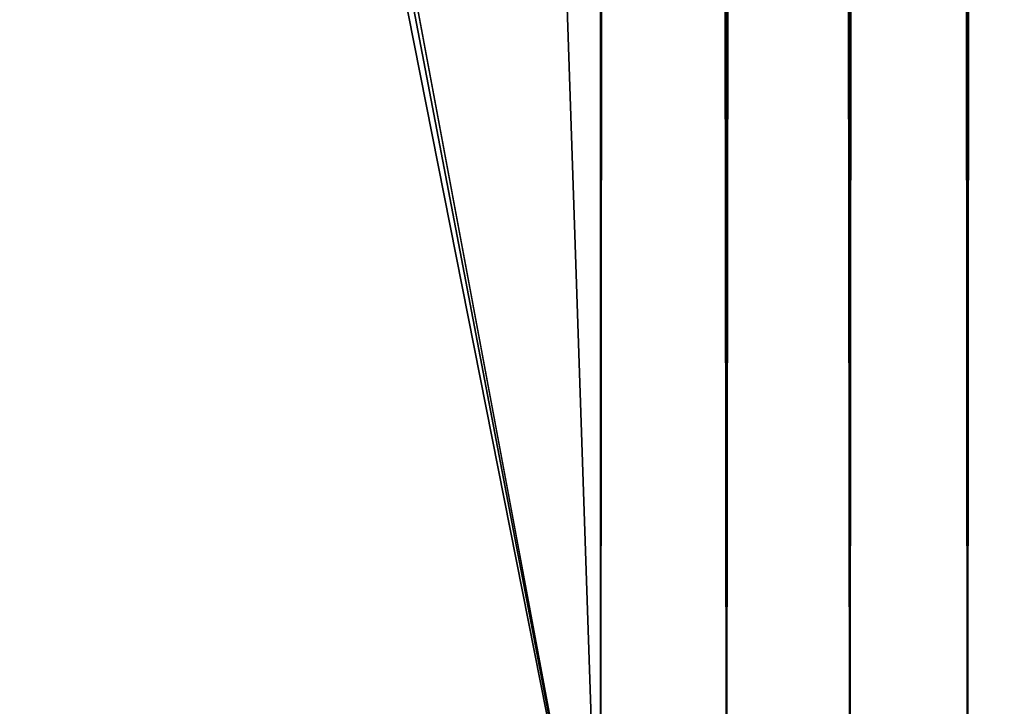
# Model space of a CAD drawing. Extents: x 0 to 500, y -78 to 1786.
# Tile 47 of 195: x 65 to 82, y 7 to 19. Entities that reach past the tile are written whole.
import ezdxf

# ---------------------------------------------------------------- set-up
doc = ezdxf.new("R2010")
doc.units = 0
doc.header["$LTSCALE"] = 52.148148
for name, color, linetype in [('3', 7, 'CONTINUOUS'), ('4', 7, 'CONTINUOUS'), ('6', 7, 'CONTINUOUS')]:
    doc.layers.add(name, color=color, linetype=linetype)

msp = doc.modelspace()

# ---------------------------------------------------------------- linework, layer by layer
at = {"layer": '3', "color": 7, "linetype": 'CONTINUOUS'}
for points in [[(77.236, 1778.4, 14.832), (75, 1778.4, 15), (77.236, 2, 14.832), (77.236, 1778.4, 14.832)], [(77.236, 2, 14.832), (75, 1778.4, 15), (75, 2, 15), (77.236, 2, 14.832)], [(75, 1778.4, -15), (77.236, 1778.4, -14.832), (75, 2, -15), (75, 1778.4, -15)], [(75, 2, -15), (77.236, 1778.4, -14.832), (77.236, 2, -14.832), (75, 2, -15)], [(79.421, 1778.4, 14.334), (77.236, 1778.4, 14.832), (79.421, 2, 14.334), (79.421, 1778.4, 14.334)], [(79.421, 2, 14.334), (77.236, 1778.4, 14.832), (77.236, 2, 14.832), (79.421, 2, 14.334)], [(77.236, 1778.4, -14.832), (79.421, 1778.4, -14.334), (77.236, 2, -14.832), (77.236, 1778.4, -14.832)], [(77.236, 2, -14.832), (79.421, 1778.4, -14.334), (79.421, 2, -14.334), (77.236, 2, -14.832)], [(81.508, 1778.4, 13.515), (79.421, 1778.4, 14.334), (81.508, 2, 13.515), (81.508, 1778.4, 13.515)], [(81.508, 2, 13.515), (79.421, 1778.4, 14.334), (79.421, 2, 14.334), (81.508, 2, 13.515)], [(79.421, 1778.4, -14.334), (81.508, 1778.4, -13.515), (79.421, 2, -14.334), (79.421, 1778.4, -14.334)], [(79.421, 2, -14.334), (81.508, 1778.4, -13.515), (81.508, 2, -13.515), (79.421, 2, -14.334)], [(83.45, 1778.4, 12.394), (81.508, 1778.4, 13.515), (83.45, 2, 12.394), (83.45, 1778.4, 12.394)], [(83.45, 2, 12.394), (81.508, 1778.4, 13.515), (81.508, 2, 13.515), (83.45, 2, 12.394)], [(81.508, 1778.4, -13.515), (83.45, 1778.4, -12.394), (81.508, 2, -13.515), (81.508, 1778.4, -13.515)], [(81.508, 2, -13.515), (83.45, 1778.4, -12.394), (83.45, 2, -12.394), (81.508, 2, -13.515)]]:
    msp.add_3dface(points, dxfattribs=at)
at = {"layer": '4', "color": 7, "linetype": 'CONTINUOUS'}
for points in [[(75, 1778.4, -15), (75, 2, -15), (15, 1778.4, -15), (75, 1778.4, -15)], [(15, 1778.4, -15), (75, 2, -15), (15, 2, -15), (15, 1778.4, -15)]]:
    msp.add_3dface(points, dxfattribs=at)
at = {"layer": '6', "color": 7, "linetype": 'CONTINUOUS'}
for points in [[(75, 2, 15), (75, 1778.4, 15), (54.75, 110.2, 15), (75, 2, 15)], [(75, 2, 15), (54.75, 110.2, 15), (54.617, 108.595, 15), (75, 2, 15)], [(54.222, 107.034, 15), (75, 2, 15), (54.617, 108.595, 15), (54.222, 107.034, 15)], [(15, 2, 15), (75, 2, 15), (54.222, 107.034, 15), (15, 2, 15)]]:
    msp.add_3dface(points, dxfattribs=at)

doc.saveas('drawing.dxf')
